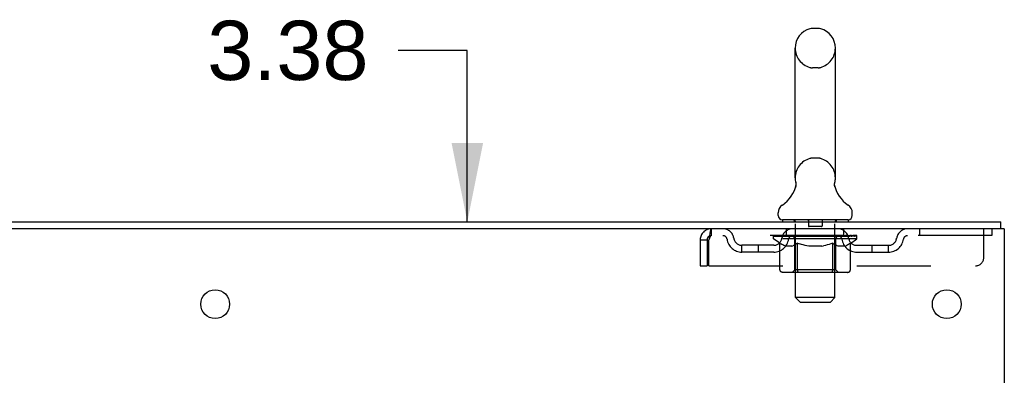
# Model space of a CAD drawing. Header units: inches. Extents: x 0 to 204, y 0 to 132.
# Tile 111 of 112: x 126.88 to 141.86, y 87.13 to 92.54. Entities that reach past the tile are written whole.
import ezdxf

# ---------------------------------------------------------------- set-up
doc = ezdxf.new("R2010")
doc.units = ezdxf.units.IN
doc.header["$LTSCALE"] = 11.243375
doc.header["$MEASUREMENT"] = 0
doc.linetypes.add('HIDDEN', pattern=[0.2, 0.1, -0.1])
doc.layers.get('0').update_dxf_attribs({"linetype": 'CONTINUOUS'})
doc.layers.add('DEFAULT_2', color=8, linetype='HIDDEN')
doc.layers.add('DIMENSIONS', color=7, linetype='CONTINUOUS')
doc.styles.get("Standard").update_dxf_attribs({"font": 'arial.ttf'})
doc.dimstyles.new('DIMSTYLE_1', dxfattribs={"dimtxt": 0.901875, "dimasz": 1.2025, "dimexe": 0.09, "dimexo": 0.07, "dimgap": 0.0375, "dimtad": 0, "dimtih": 1, "dimtoh": 1, "dimzin": 4, "dimdsep": 46, "dimtxsty": 'Standard', "dimblk": '_FILLED', "dimblk1": '_FILLED', "dimblk2": '_FILLED', "dimcen": 0.09, "dimadec": 3, "dimazin": 1, "dimtfac": 1, "dimtdec": 3, "dimtofl": 0, "dimtmove": 0, "dimatfit": 3, "dimldrblk": '_FILLED', "dimfxl": 0, "dimtolj": 1, "dimtzin": 4, "dimarcsym": 0})

# ---------------------------------------------------------------- blocks, each defined once
blk = doc.blocks.new('_FILLED')
at = {"color": 0, "linetype": 'ByBlock'}
blk.add_solid([(0, 0), (-1, 0.2), (-1, -0.2)], dxfattribs=at)
blk = doc.blocks.new('*D14')
at = {"layer": 'DIMENSIONS', "color": 2, "linetype": 'Continuous'}
for p, q in [((133.692, 92.07), (132.64, 92.07)), ((133.692, 89.46), (133.692, 92.07)), ((133.692, 86.085), (133.692, 83.68))]:
    blk.add_line(p, q, dxfattribs=at)
at = {"layer": 'DIMENSIONS', "color": 2, "linetype": 'Continuous', "xscale": 1.2025, "yscale": 1.2025, "zscale": 1.2025}
for p, rotation in [((133.692, 89.46), 270), ((133.692, 86.085), 90)]:
    blk.add_blockref('_FILLED', p, dxfattribs=dict(at, rotation=rotation))
at = {"layer": 'DIMENSIONS', "color": 2, "linetype": 'Continuous', "insert": (132.189, 92.521), "char_height": 0.9019, "width": 2.45082, "attachment_point": 3, "line_spacing_factor": 0.9}
blk.add_mtext('3.38', dxfattribs=at)

msp = doc.modelspace()

# ---------------------------------------------------------------- linework, layer by layer
at = {"color": 7, "linetype": 'Continuous'}
for p, q in [((139.027, 92.405), (138.939, 92.405)), ((138.677, 90.13), (138.677, 92.105)), ((139.289, 90.13), (139.289, 92.105)), ((139.277, 90.036), (139.278, 90.041)), ((139.277, 90.031), (139.277, 90.036)), ((139.277, 90.026), (139.277, 90.031)), ((139.277, 90.021), (139.277, 90.026)), ((139.277, 90.016), (139.277, 90.021)), ((139.278, 90.011), (139.277, 90.016)), ((139.278, 90.046), (139.279, 90.051)), ((139.278, 90.041), (139.278, 90.046)), ((139.279, 90.006), (139.278, 90.011)), ((139.279, 90.001), (139.279, 90.006)), ((139.28, 89.997), (139.279, 90.001)), ((139.28, 90.056), (139.281, 90.06)), ((139.281, 89.993), (139.28, 89.997)), ((138.683, 89.987), (138.682, 89.982)), ((138.42, 89.559), (138.42, 89.598)), ((139.545, 89.559), (139.545, 89.598)), ((138.483, 89.49), (138.483, 89.46)), ((139.483, 89.49), (138.483, 89.49)), ((139.483, 89.49), (139.483, 89.46)), ((141.806, 89.356), (141.806, 89.46))]:
    msp.add_line(p, q, dxfattribs=at)
at = {"color": 3, "linetype": 'Continuous'}
for p, q in [((118.047, 89.46), (141.806, 89.46)), ((141.858, 89.356), (118.052, 89.356)), ((141.858, 89.356), (141.858, 9.564))]:
    msp.add_line(p, q, dxfattribs=at)
at = {"color": 7, "linetype": 'Continuous'}
for points in [[(138.685, 90.06), (138.686, 90.056), (138.687, 90.051), (138.688, 90.046), (138.688, 90.041), (138.689, 90.036), (138.689, 90.031), (138.689, 90.026), (138.689, 90.021), (138.688, 90.016), (138.688, 90.011), (138.687, 90.006), (138.686, 90.001), (138.685, 89.997), (138.684, 89.992), (138.683, 89.987)], [(139.279, 90.051), (139.28, 90.056), (139.281, 90.06)]]:
    msp.add_lwpolyline(points, dxfattribs=at)
at = {"color": 3, "linetype": 'Continuous'}
for centre in [(129.858, 88.21), (140.983, 88.21)]:
    msp.add_circle(centre, 0.219, dxfattribs=at)
at = {"color": 7, "linetype": 'Continuous'}
for centre, radius, start, end in [((138.983, 92.105), 0.306, 105.6303, 180), ((138.939, 92.261), 0.144, 90, 105.6303), ((139.027, 92.261), 0.144, 74.3697, 90), ((138.983, 92.105), 0.306, 0, 74.3697), ((138.185, 90.146), 0.523, 304.6624, 347.2389), ((138.983, 90.13), 0.306, 180, 193.2053), ((139.781, 90.146), 0.523, 192.7611, 235.3376), ((138.983, 90.13), 0.306, 346.7947, 360), ((138.564, 89.598), 0.144, 124.6624, 180), ((139.402, 89.598), 0.144, 360, 55.3376), ((138.489, 89.559), 0.069, 180, 265), ((139.476, 89.559), 0.069, 275, 360)]:
    msp.add_arc(centre, radius, start, end, dxfattribs=at)
at = {"layer": 'DEFAULT_2', "color": 8, "linetype": 'HIDDEN'}
for p, q in [((139.027, 91.805), (138.939, 91.805)), ((139.027, 90.43), (138.939, 90.43)), ((138.663, 89.49), (138.663, 89.46)), ((138.683, 88.309), (138.683, 89.46)), ((138.878, 89.48), (138.878, 89.4)), ((139.088, 89.48), (139.088, 89.4)), ((139.283, 88.309), (139.283, 89.46)), ((139.303, 89.49), (139.303, 89.46)), ((137.4, 89.356), (137.4, 89.252)), ((141.67, 89.252), (137.4, 89.252)), ((138.35, 89.205), (138.35, 89.245)), ((138.35, 89.245), (138.656, 89.245)), ((138.351, 89.245), (138.351, 89.249)), ((138.471, 89.248), (138.351, 89.249)), ((138.359, 89.245), (138.359, 89.252)), ((138.368, 89.242), (138.368, 89.245)), ((138.368, 89.242), (139.598, 89.242)), ((138.377, 89.242), (138.377, 89.245)), ((138.378, 89.242), (138.378, 89.245)), ((138.388, 89.245), (138.388, 89.252)), ((138.404, 89.242), (138.404, 89.245)), ((138.406, 89.242), (138.406, 89.245)), ((138.434, 89.245), (138.434, 89.252)), ((138.449, 89.242), (138.449, 89.245)), ((138.452, 89.242), (138.452, 89.245)), ((138.471, 89.245), (138.471, 89.248)), ((138.498, 89.245), (138.498, 89.252)), ((138.499, 89.242), (138.499, 89.245)), ((138.5, 89.242), (138.5, 89.245)), ((138.503, 89.242), (138.503, 89.245)), ((138.51, 89.242), (138.51, 89.245)), ((138.51, 89.242), (138.51, 89.245)), ((138.514, 89.242), (138.514, 89.245)), ((138.517, 89.242), (138.517, 89.246)), ((138.521, 89.242), (138.521, 89.245)), ((138.535, 89.242), (138.535, 89.245)), ((138.545, 89.252), (138.545, 89.356)), ((138.554, 89.242), (138.554, 89.247)), ((138.554, 89.242), (138.554, 89.245)), ((138.574, 89.242), (138.574, 89.245)), ((138.574, 89.242), (138.574, 89.245)), ((138.576, 89.245), (138.576, 89.252)), ((138.586, 89.242), (138.586, 89.245)), ((138.59, 89.242), (138.59, 89.245)), ((138.599, 89.242), (138.599, 89.245)), ((138.61, 89.242), (138.61, 89.249)), ((138.626, 89.242), (138.626, 89.245)), ((138.629, 89.242), (138.629, 89.245)), ((138.656, 89.242), (138.656, 89.245)), ((138.723, 89.245), (138.661, 89.245)), ((138.666, 89.245), (138.666, 89.252)), ((138.673, 89.242), (138.673, 89.245)), ((138.678, 89.242), (138.678, 89.245)), ((138.684, 89.242), (138.684, 89.25)), ((138.688, 89.242), (138.688, 89.245)), ((138.699, 89.242), (138.699, 89.245)), ((138.723, 89.242), (138.723, 89.245)), ((138.798, 89.245), (138.739, 89.245)), ((138.759, 89.242), (138.759, 89.245)), ((138.766, 89.245), (138.766, 89.252)), ((138.77, 89.242), (138.77, 89.245)), ((138.772, 89.242), (138.772, 89.251)), ((138.775, 89.242), (138.775, 89.245)), ((138.783, 89.242), (138.783, 89.245)), ((138.798, 89.242), (138.798, 89.245)), ((138.878, 89.245), (138.824, 89.245)), ((138.837, 89.242), (138.837, 89.245)), ((138.868, 89.245), (138.983, 89.252)), ((138.873, 89.245), (138.873, 89.252)), ((138.873, 89.251), (138.873, 89.252)), ((138.873, 89.245), (138.873, 89.251)), ((138.873, 89.242), (138.873, 89.245)), ((138.877, 89.242), (138.877, 89.245)), ((138.878, 89.242), (138.878, 89.245)), ((138.879, 89.242), (138.879, 89.245)), ((139.078, 89.39), (138.888, 89.39)), ((138.962, 89.245), (138.914, 89.245)), ((138.919, 89.242), (138.919, 89.245)), ((138.962, 89.242), (138.962, 89.245)), ((138.98, 89.245), (138.98, 89.245)), ((138.98, 89.242), (138.98, 89.245)), ((138.98, 89.242), (138.98, 89.245)), ((138.983, 89.245), (138.983, 89.252)), ((138.983, 89.252), (139.097, 89.245)), ((138.985, 89.242), (138.985, 89.245)), ((138.985, 89.245), (138.986, 89.245)), ((138.986, 89.242), (138.986, 89.245)), ((139.004, 89.242), (139.004, 89.245)), ((139.004, 89.245), (139.052, 89.245)), ((139.046, 89.242), (139.046, 89.245)), ((139.087, 89.242), (139.087, 89.245)), ((139.087, 89.242), (139.087, 89.245)), ((139.087, 89.245), (139.142, 89.245)), ((139.088, 89.242), (139.088, 89.245)), ((139.092, 89.251), (139.093, 89.252)), ((139.092, 89.245), (139.092, 89.251)), ((139.092, 89.242), (139.092, 89.245)), ((139.093, 89.245), (139.093, 89.252)), ((139.129, 89.242), (139.129, 89.245)), ((139.168, 89.242), (139.168, 89.245)), ((139.168, 89.245), (139.227, 89.245)), ((139.183, 89.242), (139.183, 89.245)), ((139.191, 89.242), (139.191, 89.245)), ((139.193, 89.242), (139.193, 89.251)), ((139.196, 89.242), (139.196, 89.245)), ((139.2, 89.245), (139.2, 89.252)), ((139.207, 89.242), (139.207, 89.245)), ((139.243, 89.242), (139.243, 89.245)), ((139.243, 89.245), (139.305, 89.245)), ((139.267, 89.242), (139.267, 89.245)), ((139.278, 89.242), (139.278, 89.245)), ((139.282, 89.242), (139.282, 89.25)), ((139.288, 89.242), (139.288, 89.245)), ((139.293, 89.242), (139.293, 89.245)), ((139.3, 89.245), (139.3, 89.252)), ((139.31, 89.242), (139.31, 89.245)), ((139.31, 89.245), (139.511, 89.245)), ((139.337, 89.242), (139.337, 89.245)), ((139.34, 89.242), (139.34, 89.245)), ((139.356, 89.242), (139.356, 89.249)), ((139.367, 89.242), (139.367, 89.245)), ((139.376, 89.242), (139.376, 89.245)), ((139.38, 89.242), (139.38, 89.245)), ((139.39, 89.245), (139.39, 89.252)), ((139.391, 89.242), (139.391, 89.245)), ((139.391, 89.242), (139.391, 89.245)), ((139.412, 89.242), (139.412, 89.247)), ((139.412, 89.242), (139.412, 89.245)), ((139.42, 89.252), (139.42, 89.356)), ((139.43, 89.242), (139.43, 89.245)), ((139.445, 89.242), (139.445, 89.245)), ((139.449, 89.242), (139.449, 89.246)), ((139.452, 89.242), (139.452, 89.245)), ((139.456, 89.242), (139.456, 89.245)), ((139.456, 89.242), (139.456, 89.245)), ((139.463, 89.242), (139.463, 89.245)), ((139.466, 89.242), (139.466, 89.245)), ((139.467, 89.242), (139.467, 89.245)), ((139.468, 89.245), (139.468, 89.252)), ((139.514, 89.242), (139.514, 89.245)), ((139.517, 89.242), (139.517, 89.245)), ((139.531, 89.245), (139.531, 89.252)), ((139.56, 89.242), (139.56, 89.245)), ((139.562, 89.242), (139.562, 89.245)), ((139.578, 89.245), (139.578, 89.252)), ((139.588, 89.242), (139.588, 89.245)), ((139.589, 89.242), (139.589, 89.245)), ((139.598, 89.242), (139.598, 89.245)), ((139.607, 89.245), (139.607, 89.252)), ((139.616, 89.205), (139.616, 89.252)), ((140.57, 89.356), (140.57, 89.252)), ((141.545, 88.918), (141.545, 89.356)), ((141.67, 89.356), (141.67, 89.252)), ((137.233, 89.189), (137.233, 88.793)), ((137.233, 89.189), (137.337, 89.189)), ((137.337, 89.189), (137.337, 88.793)), ((137.367, 88.793), (137.367, 89.189)), ((137.868, 89.001), (137.868, 89.105)), ((138.351, 89.105), (137.868, 89.105)), ((138.118, 89.001), (138.118, 89.105)), ((139.616, 89.205), (138.35, 89.205)), ((138.446, 89.137), (138.35, 89.205)), ((138.446, 88.73), (138.446, 89.137)), ((138.446, 89.137), (138.462, 89.127)), ((138.476, 89.118), (138.461, 89.127)), ((138.491, 89.11), (138.476, 89.118)), ((138.505, 89.103), (138.491, 89.11)), ((138.519, 89.098), (138.505, 89.103)), ((138.534, 89.093), (138.519, 89.098)), ((138.628, 89.093), (138.534, 89.093)), ((138.628, 89.093), (138.642, 89.098)), ((138.656, 89.103), (138.642, 89.098)), ((138.67, 89.11), (138.656, 89.103)), ((138.67, 88.733), (138.67, 89.202)), ((138.685, 89.118), (138.67, 89.11)), ((138.699, 89.127), (138.685, 89.118)), ((138.714, 89.137), (138.699, 89.127)), ((138.714, 88.73), (138.714, 89.137)), ((138.714, 89.137), (138.743, 89.127)), ((138.772, 89.118), (138.743, 89.127)), ((138.8, 89.11), (138.772, 89.118)), ((138.828, 89.103), (138.8, 89.11)), ((138.856, 89.098), (138.828, 89.104)), ((138.884, 89.093), (138.856, 89.098)), ((139.082, 89.093), (138.884, 89.093)), ((139.082, 89.093), (139.109, 89.098)), ((139.137, 89.103), (139.109, 89.098)), ((139.165, 89.11), (139.137, 89.103)), ((139.193, 89.118), (139.164, 89.11)), ((139.221, 89.126), (139.192, 89.117)), ((139.249, 89.136), (139.221, 89.126)), ((139.249, 88.73), (139.249, 89.136)), ((139.249, 89.136), (139.263, 89.126)), ((139.277, 89.118), (139.263, 89.126)), ((139.291, 89.11), (139.277, 89.118)), ((139.305, 89.103), (139.291, 89.11)), ((139.296, 88.733), (139.296, 89.202)), ((139.318, 89.098), (139.304, 89.104)), ((139.331, 89.093), (139.318, 89.098)), ((139.435, 89.093), (139.331, 89.093)), ((139.435, 89.093), (139.449, 89.098)), ((139.462, 89.103), (139.449, 89.098)), ((139.476, 89.11), (139.462, 89.103)), ((139.489, 89.117), (139.475, 89.11)), ((139.503, 89.126), (139.489, 89.117)), ((139.517, 89.135), (139.503, 89.126)), ((139.517, 89.135), (139.616, 89.205)), ((139.517, 88.73), (139.517, 89.135)), ((139.615, 89.105), (140.097, 89.105)), ((139.847, 89.001), (139.847, 89.105)), ((140.097, 89.001), (140.097, 89.105)), ((138.351, 89.001), (137.868, 89.001)), ((139.615, 89.001), (140.097, 89.001)), ((137.233, 88.793), (137.337, 88.793)), ((137.367, 88.793), (141.42, 88.793)), ((139.474, 88.693), (138.489, 88.693)), ((138.67, 88.733), (138.63, 88.693)), ((139.296, 88.733), (138.67, 88.733)), ((139.228, 88.693), (139.23, 88.693)), ((139.236, 88.696), (139.238, 88.698)), ((139.238, 88.698), (139.24, 88.7)), ((139.296, 88.733), (139.335, 88.693)), ((138.752, 88.24), (138.683, 88.309)), ((139.283, 88.309), (138.683, 88.309)), ((138.752, 88.24), (139.214, 88.24)), ((139.214, 88.24), (139.283, 88.309))]:
    msp.add_line(p, q, dxfattribs=at)
for points in [[(137.4, 89.356), (137.398, 89.354), (137.395, 89.351), (137.393, 89.346), (137.39, 89.339), (137.388, 89.33), (137.386, 89.319), (137.383, 89.307), (137.381, 89.293), (137.379, 89.277), (137.376, 89.261), (137.374, 89.244), (137.372, 89.226), (137.369, 89.207), (137.367, 89.189)], [(137.4, 89.252), (137.398, 89.251), (137.395, 89.25), (137.393, 89.248), (137.39, 89.245), (137.388, 89.242), (137.386, 89.238), (137.383, 89.233), (137.381, 89.228), (137.379, 89.222), (137.376, 89.216), (137.374, 89.209), (137.372, 89.203), (137.369, 89.196), (137.367, 89.189)], [(138.489, 88.693), (138.484, 88.693), (138.479, 88.694), (138.474, 88.696), (138.469, 88.698), (138.465, 88.7), (138.46, 88.703), (138.456, 88.707), (138.453, 88.711), (138.45, 88.715), (138.448, 88.72), (138.447, 88.725), (138.446, 88.73)], [(138.735, 88.693), (138.733, 88.693), (138.73, 88.694), (138.728, 88.696), (138.725, 88.698), (138.723, 88.7), (138.721, 88.703), (138.719, 88.707), (138.717, 88.711), (138.716, 88.715), (138.715, 88.72), (138.714, 88.725), (138.714, 88.73)], [(139.23, 88.693), (139.233, 88.694), (139.236, 88.696)], [(139.24, 88.7), (139.242, 88.703), (139.244, 88.707), (139.246, 88.711), (139.247, 88.715)], [(139.242, 88.703), (139.244, 88.707), (139.246, 88.711)], [(139.247, 88.715), (139.248, 88.72), (139.249, 88.725), (139.249, 88.73)], [(139.248, 88.72), (139.249, 88.725), (139.249, 88.73)], [(139.474, 88.693), (139.479, 88.693), (139.484, 88.694), (139.489, 88.696), (139.494, 88.698), (139.499, 88.7), (139.503, 88.703), (139.507, 88.707), (139.51, 88.711), (139.513, 88.715), (139.515, 88.72), (139.516, 88.725), (139.517, 88.73)]]:
    msp.add_lwpolyline(points, dxfattribs=at)
for centre, radius, start, end in [((138.983, 92.105), 0.306, 180, 254.3697), ((138.983, 92.105), 0.306, 285.6303, 360), ((138.939, 91.949), 0.144, 254.3697, 270), ((139.027, 91.949), 0.144, 270, 285.6303), ((138.983, 90.13), 0.306, 105.6303, 180), ((138.939, 90.286), 0.144, 90, 105.6303), ((139.027, 90.286), 0.144, 74.3697, 90), ((138.983, 90.13), 0.306, 0, 74.3697), ((138.489, 89.559), 0.069, 265, 270), ((138.653, 89.46), 0.03, 0, 90), ((138.868, 89.48), 0.01, 0, 90), ((138.888, 89.4), 0.01, 180, 270), ((139.078, 89.4), 0.01, 270, 360), ((139.098, 89.48), 0.01, 90, 180), ((139.313, 89.46), 0.03, 90, 180), ((139.476, 89.559), 0.069, 270, 275), ((137.4, 89.189), 0.167, 90, 180), ((137.4, 89.189), 0.063, 90, 180), ((137.579, 89.189), 0.167, 8.0716, 90), ((137.58, 89.189), 0.0625, 7.9863, 90), ((138.64, 89.189), 0.167, 90, 171.9284), ((138.64, 89.189), 0.0625, 90, 172.0137), ((138.63, 89.202), 0.0398, 0, 90), ((139.335, 89.202), 0.0398, 90, 180), ((139.325, 89.189), 0.167, 8.0716, 90), ((139.326, 89.189), 0.0625, 7.9863, 90), ((140.387, 89.189), 0.167, 90, 171.9284), ((140.386, 89.189), 0.0625, 90, 172.0137), ((137.868, 89.23), 0.229, 187.9863, 270), ((137.868, 89.23), 0.125, 188.0716, 270), ((138.351, 89.23), 0.125, 270, 351.9284), ((138.351, 89.23), 0.229, 270, 352.0137), ((139.615, 89.23), 0.229, 187.9863, 270), ((139.615, 89.23), 0.125, 188.0716, 270), ((140.097, 89.23), 0.125, 270, 351.9284), ((140.097, 89.23), 0.229, 270, 352.0137), ((141.42, 88.918), 0.125, 270, 360)]:
    msp.add_arc(centre, radius, start, end, dxfattribs=at)
for centre, major_axis, ratio, start_param, end_param in [((138.983, 89.252), (0.633, 0.007), 0.05963, 9.249616, 9.431313), ((138.983, 89.252), (0.633, 0), 0.060556, -3.083241, -2.96706), ((138.983, 89.252), (0.633, 0.013), 0.05688, 2.791345, 2.965878), ((138.374, 89.24), (0.198, -0.002), 0.05963, 0.605815, 1.645666), ((138.306, 89.24), (0.198, 0.002), 0.05963, 0.25549, 1.295341), ((138.983, 89.252), (0.633, -0.007), 0.05963, -2.96643, -2.791898), ((138.306, 89.233), (0.198, 0.004), 0.05688, 1.20151, 1.294789), ((138.374, 89.233), (0.198, 0), 0.060556, 1.551758, 1.645036), ((138.33, 89.233), (0.198, 0.002), 0.05963, 1.170259, 1.376596), ((138.375, 89.235), (0.164, 0.002), 0.05963, 1.065228, 1.614276), ((138.355, 89.235), (0.164, 0.003), 0.05688, 0.890143, 1.43919), ((138.413, 89.235), (0.164, 0), 0.060556, 1.240391, 1.789438), ((138.983, 89.252), (0.633, 0.019), 0.052395, 2.616403, 2.790936), ((138.437, 89.24), (0.198, -0.004), 0.05688, 0.7809, 1.820751), ((138.302, 89.24), (0.198, 0.004), 0.05688, 0.080405, 1.120256), ((138.983, 89.252), (0.633, -0.013), 0.05688, -2.791345, -2.616812), ((138.302, 89.233), (0.198, 0.006), 0.052395, 1.026568, 1.119847), ((138.437, 89.233), (0.198, -0.002), 0.05963, 1.72692, 1.820198), ((138.355, 89.235), (0.164, 0.005), 0.052395, 0.715201, 1.264248), ((138.469, 89.235), (0.164, -0.002), 0.05963, 1.415553, 1.9646), ((138.983, 89.252), (0.633, 0.025), 0.046319, 2.441654, 2.616187), ((138.516, 89.24), (0.198, -0.006), 0.052395, 0.955842, 1.995693), ((138.319, 89.24), (0.198, 0.006), 0.052395, -0.094537, 0.945314), ((138.983, 89.252), (0.633, -0.019), 0.052395, -2.616403, -2.44187), ((138.319, 89.233), (0.198, 0.008), 0.046319, 0.851819, 0.945098), ((138.516, 89.233), (0.198, -0.004), 0.05688, 1.902006, 1.995284), ((138.373, 89.235), (0.164, 0.006), 0.046319, 0.540452, 1.089499), ((138.54, 89.235), (0.164, -0.003), 0.05688, 1.590638, 2.139686), ((138.33, 89.24), (0.198, 0), 0.060556, 0.430652, 0.777569), ((138.983, 89.252), (0.633, 0.029), 0.038841, 2.267123, 2.441656), ((138.609, 89.24), (0.198, -0.008), 0.046319, 1.130591, 2.170442), ((138.983, 89.252), (0.633, -0.025), 0.046319, -2.441654, -2.267121), ((138.356, 89.24), (0.198, 0.008), 0.046319, -0.269286, 0.770565), ((138.356, 89.233), (0.198, 0.009), 0.038841, 0.677289, 0.770567), ((138.609, 89.233), (0.198, -0.006), 0.052395, 2.076947, 2.170226), ((138.41, 89.235), (0.164, 0.008), 0.038841, 0.365921, 0.914969), ((138.625, 89.235), (0.164, -0.005), 0.052395, 1.76558, 2.314627), ((138.983, 89.252), (0.633, 0.033), 0.030195, 2.09281, 2.267343), ((138.714, 89.24), (0.198, -0.009), 0.038841, 1.305122, 2.344973), ((138.983, 89.252), (0.633, -0.029), 0.038841, -2.267123, -2.092591), ((138.412, 89.24), (0.198, 0.009), 0.038841, -0.443817, 0.596034), ((138.412, 89.233), (0.198, 0.01), 0.030195, 0.502975, 0.596254), ((138.714, 89.233), (0.198, -0.008), 0.046319, 2.251696, 2.344975), ((138.464, 89.235), (0.164, 0.009), 0.030195, 0.191608, 0.740655), ((138.72, 89.235), (0.164, -0.006), 0.046319, 1.940329, 2.489376), ((138.486, 89.24), (0.198, 0.01), 0.030195, -0.61813, 0.421721), ((138.983, 89.252), (0.633, 0.036), 0.020645, 1.918687, 2.09322), ((138.827, 89.24), (0.198, -0.01), 0.030195, 1.479435, 2.519286), ((138.983, 89.252), (0.633, -0.033), 0.030195, -2.09281, -1.918277), ((138.486, 89.233), (0.198, 0.011), 0.020645, 0.328852, 0.422131), ((138.827, 89.233), (0.198, -0.009), 0.038841, 2.426227, 2.519505), ((138.535, 89.235), (0.164, 0.009), 0.020645, 0.017485, 0.566532), ((138.824, 89.235), (0.164, -0.008), 0.038841, 2.11486, 2.663907), ((138.574, 89.24), (0.198, 0.011), 0.020645, -0.792253, 0.247598), ((138.983, 89.252), (0.633, 0.038), 0.010478, 1.744704, 1.919237), ((138.945, 89.24), (0.198, -0.011), 0.020645, 1.653558, 2.693409), ((138.983, 89.252), (0.633, -0.036), 0.020645, -1.918687, -1.744154), ((138.574, 89.233), (0.198, 0.012), 0.010478, 0.154869, 0.248148), ((138.945, 89.233), (0.198, -0.01), 0.030195, 2.60054, 2.693819), ((138.618, 89.235), (0.164, 0.01), 0.010478, 6.126688, 6.675735), ((138.932, 89.235), (0.164, -0.009), 0.030195, 2.289173, 2.83822), ((138.675, 89.24), (0.198, 0.012), 0.010478, -0.966236, -0.000846), ((139.064, 89.24), (0.198, -0.012), 0.010478, 1.827541, 2.867392), ((138.983, 89.252), (0.633, -0.038), 0.010478, -1.744704, -1.570171), ((139.064, 89.233), (0.198, -0.011), 0.020645, 2.774664, 2.867942), ((139.042, 89.235), (0.164, -0.009), 0.020645, 2.463296, 3.012344), ((138.902, 89.24), (0.198, 0.012), 0.010478, 0.274201, 1.314052), ((138.816, 89.235), (0.164, 0.01), 0.010478, -0.000483, 0.504314), ((138.786, 89.233), (0.198, 0.012), 0.010478, 0.099668, 0.192946), ((138.983, 89.252), (0.633, 0.038), 0.010478, -1.571421, -1.396888), ((139.18, 89.233), (0.198, -0.012), 0.010478, 2.948646, 3.041925), ((139.15, 89.235), (0.164, -0.01), 0.010478, 2.637279, 3.142076), ((139.021, 89.24), (0.198, 0.011), 0.020645, 0.448184, 1.488034), ((138.924, 89.235), (0.164, 0.009), 0.020645, 0.129249, 0.678296), ((138.902, 89.233), (0.198, 0.011), 0.020645, 0.273651, 0.366929), ((139.29, 89.24), (0.198, -0.012), 0.010478, -3.140747, -2.175357), ((138.983, 89.252), (0.633, 0.036), 0.020645, -1.397439, -1.222906), ((138.983, 89.252), (0.633, -0.038), 0.010478, 1.222355, 1.396888), ((139.139, 89.24), (0.198, 0.01), 0.030195, 0.622307, 1.662158), ((139.034, 89.235), (0.164, 0.009), 0.030195, 0.303372, 0.852419), ((139.348, 89.235), (0.164, -0.01), 0.010478, 2.749043, 3.29809), ((139.392, 89.24), (0.198, -0.011), 0.020645, 2.893995, 3.933846), ((139.021, 89.233), (0.198, 0.01), 0.030195, 0.447774, 0.541052), ((139.392, 89.233), (0.198, -0.012), 0.010478, 2.893445, 2.986723), ((139.252, 89.24), (0.198, 0.009), 0.038841, 0.79662, 1.836471), ((138.983, 89.252), (0.633, 0.033), 0.030195, -1.223315, -1.048783), ((138.983, 89.252), (0.633, -0.036), 0.020645, 1.048373, 1.222906), ((139.142, 89.235), (0.164, 0.008), 0.038841, 0.477686, 1.026733), ((139.431, 89.235), (0.164, -0.009), 0.020645, 2.57506, 3.124108), ((139.48, 89.24), (0.198, -0.01), 0.030195, 2.719872, 3.759723), ((139.356, 89.24), (0.198, 0.008), 0.046319, 0.971151, 2.011002), ((139.139, 89.233), (0.198, 0.009), 0.038841, 0.622087, 0.715366), ((139.48, 89.233), (0.198, -0.011), 0.020645, 2.719462, 2.812741), ((138.983, 89.252), (0.633, 0.029), 0.038841, -1.049002, -0.874469), ((138.983, 89.252), (0.633, -0.033), 0.030195, 0.87425, 1.048783), ((139.246, 89.235), (0.164, 0.006), 0.046319, 0.652216, 1.201263), ((139.45, 89.24), (0.198, 0.006), 0.052395, 1.1459, 2.185751), ((139.501, 89.235), (0.164, -0.009), 0.030195, 2.400937, 2.949985), ((139.554, 89.24), (0.198, -0.009), 0.038841, 2.545558, 3.585409), ((139.341, 89.235), (0.164, 0.005), 0.052395, 0.826965, 1.376012), ((139.252, 89.233), (0.198, 0.008), 0.046319, 0.796618, 0.889896), ((139.554, 89.233), (0.198, -0.01), 0.030195, 2.545339, 2.638617), ((139.529, 89.24), (0.198, 0.004), 0.05688, 1.320842, 2.360692), ((138.983, 89.252), (0.633, 0.025), 0.046319, -0.874471, -0.699939), ((138.983, 89.252), (0.633, -0.029), 0.038841, 0.699936, 0.874469), ((139.61, 89.24), (0.198, -0.008), 0.046319, 2.371028, 3.410879), ((139.556, 89.235), (0.164, -0.008), 0.038841, 2.226624, 2.775671), ((139.592, 89.24), (0.198, 0.002), 0.05963, 1.495927, 2.535778), ((139.426, 89.235), (0.164, 0.003), 0.05688, 1.001907, 1.550954), ((139.647, 89.24), (0.198, -0.006), 0.052395, 2.196279, 3.23613), ((139.356, 89.233), (0.198, 0.006), 0.052395, 0.971367, 1.064645), ((139.593, 89.235), (0.164, -0.006), 0.046319, 2.052093, 2.601141), ((139.636, 89.24), (0.198, 0), 0.060556, 1.671089, 2.71094), ((139.61, 89.233), (0.198, -0.009), 0.038841, 2.371026, 2.464304), ((139.664, 89.24), (0.198, -0.004), 0.05688, 2.021337, 3.061188), ((138.983, 89.252), (0.633, 0.019), 0.052395, -0.699723, -0.52519), ((138.983, 89.252), (0.633, -0.025), 0.046319, 0.525406, 0.699939), ((139.66, 89.24), (0.198, -0.002), 0.05963, 1.846251, 2.886102), ((139.497, 89.235), (0.164, 0.002), 0.05963, 1.176993, 1.72604), ((139.611, 89.235), (0.164, -0.005), 0.052395, 1.877344, 2.426392), ((139.552, 89.235), (0.164, 0), 0.060556, 1.352155, 1.901202), ((139.61, 89.235), (0.164, -0.003), 0.05688, 1.702402, 2.25145), ((139.591, 89.235), (0.164, -0.002), 0.05963, 1.527317, 2.076364), ((139.45, 89.233), (0.198, 0.004), 0.05688, 1.146309, 1.239587), ((139.647, 89.233), (0.198, -0.008), 0.046319, 2.196495, 2.289773), ((138.983, 89.252), (0.633, 0.013), 0.05688, -0.524781, -0.350248), ((138.983, 89.252), (0.633, -0.019), 0.052395, 0.350657, 0.52519), ((139.529, 89.233), (0.198, 0.002), 0.05963, 1.321394, 1.414673), ((139.664, 89.233), (0.198, -0.006), 0.052395, 2.021746, 2.115024), ((138.983, 89.252), (0.633, 0.007), 0.05963, -0.349695, -0.175162), ((138.983, 89.252), (0.633, -0.013), 0.05688, 0.175715, 0.350248), ((139.592, 89.233), (0.198, 0), 0.060556, 1.496556, 1.589835), ((139.66, 89.233), (0.198, -0.004), 0.05688, 1.846804, 1.940083), ((139.636, 89.233), (0.198, -0.002), 0.05963, 1.671719, 1.764997), ((138.983, 89.252), (0.633, 0), 0.060556, -0.174533, 0), ((138.983, 89.252), (0.633, -0.007), 0.05963, 0.000629, 0.175162)]:
    msp.add_ellipse(centre, major_axis=major_axis, ratio=ratio, start_param=start_param, end_param=end_param, dxfattribs=at)

# ---------------------------------------------------------------- dimensions: what is measured, and where the dimension line sits
at = {"layer": 'DIMENSIONS', "color": 2, "linetype": 'Continuous'}
dim = msp.add_linear_dim(base=(133.692053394, 86.084522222), p1=(141.745918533, 89.459522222), p2=(139.607918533, 86.084522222), angle=270, dimstyle='DIMSTYLE_1', dxfattribs=at)
dim.commit()
dim.dimension.update_dxf_attribs({"geometry": '*D14', "text_midpoint": (130.960670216, 92.064539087), "dimtype": 160})

doc.saveas('drawing.dxf')
